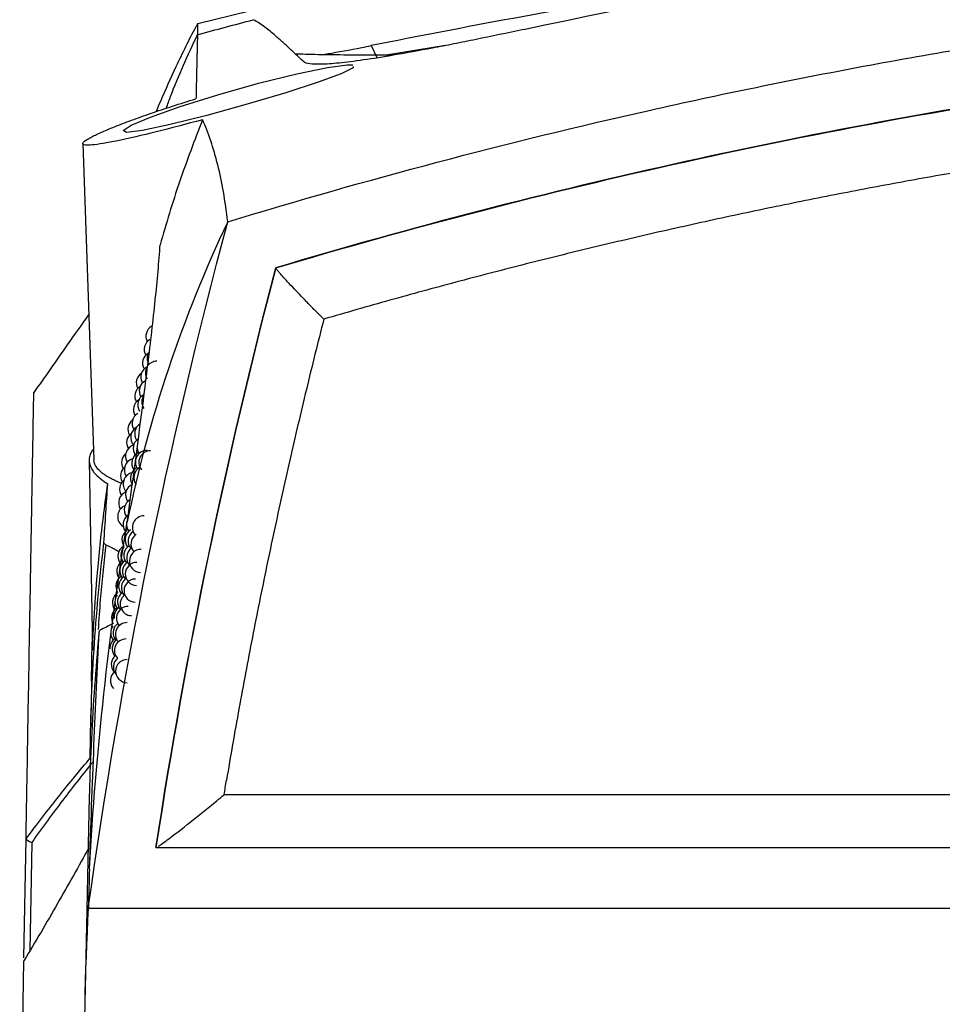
# Model space of a CAD drawing. Header units: millimetres. Extents: x -3.03 to 0.78, y -0.23 to 0.59.
# Tile 3 of 165: x 0.0754 to 0.1151, y -0.0834 to -0.0411. Entities that reach past the tile are written whole.
import ezdxf

# ---------------------------------------------------------------- set-up
doc = ezdxf.new("R2010")
doc.units = ezdxf.units.MM

msp = doc.modelspace()

# ---------------------------------------------------------------- linework, layer by layer
at = {"color": 7, "linetype": 'Continuous', "lineweight": 25}
for p, q in [((0.085286, -0.040689), (0.083065, -0.04123)), ((0.085453, -0.041055), (0.085451, -0.041051)), ((0.083054, -0.041687), (0.083054, -0.041693)), ((0.09052, -0.042165), (0.090761, -0.042682)), ((0.093705, -0.042165), (0.091161, -0.042574)), ((0.09148, -0.042577), (0.091336, -0.042577)), ((0.078126, -0.046377), (0.078601, -0.059966)), ((0.086416, -0.051722), (0.086416, -0.051717)), ((0.078399, -0.05999), (0.078542, -0.068144)), ((0.078504, -0.069488), (0.078535, -0.067776)), ((0.232202, -0.074363), (0.084198, -0.074363)), ((0.075597, -0.081382), (0.075687, -0.076255)), ((0.08127, -0.076636), (0.23513, -0.076636)), ((0.078412, -0.077567), (0.078413, -0.077538)), ((0.078359, -0.079188), (0.078368, -0.079188)), ((0.078361, -0.079239), (0.079813, -0.079239)), ((0.079813, -0.079239), (0.236587, -0.079239))]:
    msp.add_line(p, q, dxfattribs=at)
at = {"color": 9, "linetype": 'Continuous', "lineweight": 25}
msp.add_line((0.075932, -0.076415), (0.075853, -0.081074), dxfattribs=at)
at = {"color": 7, "linetype": 'Continuous', "lineweight": 25, "flags": 128}
for points in [[(0.089741, -0.043069), (0.089743, -0.04312), (0.089231, -0.043373), (0.088245, -0.043738), (0.086855, -0.04419), (0.085191, -0.044686), (0.083452, -0.045167), (0.081881, -0.045562), (0.080694, -0.045814), (0.08001, -0.045898), (0.079854, -0.045817), (0.080207, -0.04559), (0.081042, -0.045235), (0.082316, -0.044781), (0.083923, -0.044276), (0.085674, -0.043785), (0.087321, -0.04338), (0.088636, -0.04311), (0.08948, -0.042994), (0.089737, -0.042998), (0.089737, -0.042998)], [(0.080457, -0.059466), (0.080483, -0.059575), (0.080546, -0.059697)]]:
    msp.add_lwpolyline(points, dxfattribs=at)
at = {"color": 7, "linetype": 'Continuous', "lineweight": 25}
for centre, start, end in [((0.081339, -0.054656), 120.669451, 208.25216), ((0.081266, -0.055232), 120.220752, 208.985188), ((0.081193, -0.055816), 119.451697, 209.741148), ((0.081391, -0.055612), 145.213312, 211.04414), ((0.081314, -0.056226), 90, 211.811615), ((0.080926, -0.056656), 123.118207, 209.256997), ((0.081123, -0.056407), 118.300643, 210.49135), ((0.081054, -0.057006), 116.690542, 211.236218), ((0.080864, -0.057232), 122.820644, 209.98312), ((0.080803, -0.057816), 122.028379, 210.704294), ((0.080986, -0.057612), 117.103405, 211.976166), ((0.081164, -0.057476), 146.315533, 214.074027), ((0.080743, -0.058407), 120.936352, 211.420909), ((0.080563, -0.058656), 126.182278, 210.210805), ((0.080511, -0.059232), 125.891696, 210.903163), ((0.080685, -0.059006), 119.3732, 221.695728), ((0.080856, -0.058847), 121.641886, 213.442945), ((0.080793, -0.059476), 125.643392, 214.170586), ((0.08046, -0.059816), 107.313488, 211.591756), ((0.080731, -0.060112), 114.8133, 214.894929), ((0.080886, -0.060064), 90, 216.322528), ((0.081034, -0.060083), 90, 218.357419), ((0.080293, -0.060087), 129.829075, 210.416847), ((0.08041, -0.060407), 106.829998, 212.276936), ((0.08025, -0.060656), 129.928228, 211.080862), ((0.080671, -0.060755), 116.35161, 212.707478), ((0.08082, -0.06073), 118.738721, 217.881349), ((0.080207, -0.061232), 129.775508, 211.741911), ((0.080362, -0.061006), 105.65239, 220.965339), ((0.080166, -0.061816), 111.895933, 212.400314), ((0.080464, -0.061476), 115.316475, 214.94891), ((0.080411, -0.062112), 119.925624, 215.646104), ((0.080125, -0.062407), 111.587799, 238.907586), ((0.08036, -0.062755), 125.478788, 216.341352), ((0.080759, -0.062877), 90, 220.526777), ((0.08031, -0.063406), 119.056627, 212.627586), ((0.080442, -0.063403), 122.095916, 218.48099), ((0.080497, -0.06273), 172.175114, 217.767223), ((0.08057, -0.063466), 124.092161, 220.00553), ((0.080694, -0.063594), 122.315529, 221.611472), ((0.080133, -0.064112), 119.258426, 216.335595), ((0.080261, -0.064064), 138.107439, 217.727456), ((0.080388, -0.064083), 123.444186, 219.19382), ((0.080511, -0.064168), 125.353284, 229.27394), ((0.08063, -0.064319), 90, 267.202769), ((0.080213, -0.06473), 122.819842, 218.419035), ((0.08009, -0.064755), 125.785228, 217.006445), ((0.080334, -0.06477), 124.761874, 219.906106), ((0.080453, -0.064877), 90, 267.6752), ((0.080048, -0.065406), 122.222942, 211.294201), ((0.080166, -0.065403), 124.193412, 219.110114), ((0.080282, -0.065466), 126.050952, 219.476794), ((0.080397, -0.065594), 90, 267.900645), ((0.079897, -0.066112), 124.337557, 216.96117), ((0.080007, -0.066064), 143.497339, 218.346342), ((0.08012, -0.066083), 125.536877, 219.801058), ((0.080232, -0.066168), 127.313316, 268.416591), ((0.079861, -0.066755), 123.138069, 211.859368), ((0.079967, -0.06673), 125.048537, 186.273774), ((0.080074, -0.06677), 90, 220.492232), ((0.079826, -0.067406), 144.037712, 218.257984), ((0.079927, -0.067403), 126.415674, 219.686045), ((0.08003, -0.067466), 90, 221.184005), ((0.079792, -0.068064), 126.006136, 184.191157), ((0.079888, -0.068083), 127.755221, 220.356659), ((0.079987, -0.068168), 90, 221.712397), ((0.07985, -0.06877), 129.069038, 221.028232), ((0.079944, -0.068877), 131.211273, 219.915569), ((0.080038, -0.06905), 90, 269.237848), ((0.079813, -0.069466), 130.358883, 221.701108)]:
    msp.add_arc(centre, 0.0005, start, end, dxfattribs=at)
for points, knots in [([(0.0970674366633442, -0.0414703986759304), (0.106873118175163, -0.0393653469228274), (0.1168633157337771, -0.0377422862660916), (0.1296007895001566, -0.0363657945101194), (0.1321608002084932, -0.0361231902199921), (0.137306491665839, -0.0357050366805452), (0.1398943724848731, -0.0355293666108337), (0.1476827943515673, -0.0351062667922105), (0.1528836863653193, -0.0349637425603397), (0.1685123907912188, -0.0349579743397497), (0.178833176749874, -0.0355154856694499), (0.1941669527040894, -0.0371569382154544), (0.1992539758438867, -0.0378384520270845), (0.2055828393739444, -0.0388561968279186), (0.206848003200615, -0.0390682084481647), (0.2093684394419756, -0.0395075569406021), (0.2106242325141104, -0.0397349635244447), (0.214378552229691, -0.0404400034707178), (0.2168640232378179, -0.040940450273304), (0.2193326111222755, -0.0414703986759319)], [0, 0, 0, 0, 0.2500000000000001, 0.2500000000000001, 0.3125000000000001, 0.3125000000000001, 0.3750000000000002, 0.3750000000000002, 0.5000000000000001, 0.5000000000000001, 0.75, 0.75, 0.8749999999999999, 0.8749999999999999, 0.90625, 0.90625, 0.9375, 0.9375, 1, 1, 1, 1]), ([(0.0843535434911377, -0.0497367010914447), (0.0903186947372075, -0.0479205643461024), (0.0963549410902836, -0.0463236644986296), (0.103989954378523, -0.0446041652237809), (0.1055222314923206, -0.0442739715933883), (0.108588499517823, -0.0436429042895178), (0.1101231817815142, -0.0433418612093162), (0.1147318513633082, -0.0424819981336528), (0.1178104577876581, -0.0419664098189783), (0.1332340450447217, -0.0396744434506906), (0.1456702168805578, -0.0387515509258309), (0.1644724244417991, -0.038751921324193), (0.1707188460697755, -0.0389839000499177), (0.1831656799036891, -0.0399052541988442), (0.1893668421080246, -0.0405948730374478), (0.1986351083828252, -0.0419736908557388), (0.2017189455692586, -0.0424907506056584), (0.2063362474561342, -0.0433533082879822), (0.2078742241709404, -0.0436554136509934), (0.2109387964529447, -0.0442869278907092), (0.2124664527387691, -0.0446165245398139), (0.2200817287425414, -0.0463332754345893), (0.2261004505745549, -0.0479263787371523), (0.2320465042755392, -0.0497367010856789)], [0, 0, 0, 0, 0.1250000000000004, 0.1250000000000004, 0.1562500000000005, 0.1562500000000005, 0.1875000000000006, 0.1875000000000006, 0.2500000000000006, 0.2500000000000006, 0.5000000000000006, 0.5000000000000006, 0.6250000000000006, 0.6250000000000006, 0.7500000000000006, 0.7500000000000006, 0.8125000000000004, 0.8125000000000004, 0.8437500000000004, 0.8437500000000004, 0.8750000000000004, 0.8750000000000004, 1, 1, 1, 1]), ([(0.1032889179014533, -0.0398912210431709), (0.1031120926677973, -0.0399167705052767), (0.0988288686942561, -0.0405356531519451), (0.0945870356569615, -0.0413675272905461), (0.0905203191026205, -0.0421650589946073)], [0, 0, 0, 0, 0.0412832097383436, 0.9999999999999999, 0.9999999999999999, 0.9999999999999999, 0.9999999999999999]), ([(0.0830649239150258, -0.0412172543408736), (0.0830383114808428, -0.0412649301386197), (0.0826988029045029, -0.0418731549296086), (0.0821660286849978, -0.0429891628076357), (0.0816031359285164, -0.0442024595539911), (0.0813389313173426, -0.0448546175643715), (0.0812800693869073, -0.0449999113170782)], [0, 0, 0, 0, 0.0389930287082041, 0.4974542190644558, 0.8880382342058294, 1, 1, 1, 1]), ([(0.0830539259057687, -0.0416928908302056), (0.0834534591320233, -0.041585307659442), (0.0842524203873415, -0.0413701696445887), (0.0850529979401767, -0.0411602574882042), (0.0854532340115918, -0.0410553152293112)], [0, 0, 0, 0, 0.5000658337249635, 1, 1, 1, 1]), ([(0.083061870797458, -0.0412155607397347), (0.0830619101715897, -0.0412156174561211), (0.0830620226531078, -0.0412157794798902), (0.083062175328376, -0.0412170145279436), (0.0830624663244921, -0.0412207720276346), (0.0830625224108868, -0.0412317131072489), (0.0830619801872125, -0.0412595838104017), (0.0830608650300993, -0.0413096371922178), (0.0830591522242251, -0.0413911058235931), (0.0830568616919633, -0.0415110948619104), (0.083054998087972, -0.04162636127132), (0.0830540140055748, -0.0416872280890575)], [0, 0, 0, 0, 0.0167202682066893, 0.0477653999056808, 0.0788912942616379, 0.176912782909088, 0.2971289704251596, 0.4395421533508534, 0.6041554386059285, 0.790972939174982, 1, 1, 1, 1]), ([(0.0876215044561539, -0.0428666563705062), (0.0875596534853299, -0.0428082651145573), (0.08743442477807, -0.042690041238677), (0.0872542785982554, -0.0425196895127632), (0.0870767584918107, -0.0423525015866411), (0.0869026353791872, -0.0421898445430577), (0.0867316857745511, -0.0420322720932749), (0.0865639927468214, -0.0418805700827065), (0.0863779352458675, -0.0417165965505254), (0.0861712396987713, -0.0415408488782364), (0.0859407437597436, -0.0413592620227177), (0.0856998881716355, -0.041188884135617), (0.0855405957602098, -0.0411003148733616), (0.0854577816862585, -0.0410542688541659)], [0, 0, 0, 0, 0.0667692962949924, 0.1351867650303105, 0.2052525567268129, 0.2769668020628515, 0.3503296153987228, 0.4253410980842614, 0.5020013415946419, 0.6103607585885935, 0.7294805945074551, 0.8593604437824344, 0.9999999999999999, 0.9999999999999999, 0.9999999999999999, 0.9999999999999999]), ([(0.2299845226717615, -0.0517171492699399), (0.2183126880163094, -0.0482342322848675), (0.2064512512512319, -0.0456174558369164), (0.1883759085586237, -0.0429859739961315), (0.1823254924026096, -0.0423289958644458), (0.1702077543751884, -0.0414558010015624), (0.1641351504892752, -0.0412386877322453), (0.1550055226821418, -0.0412441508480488), (0.1519581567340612, -0.0413011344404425), (0.1458882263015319, -0.0415248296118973), (0.1428617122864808, -0.0416914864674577), (0.1338073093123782, -0.0423545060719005), (0.1278045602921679, -0.0430139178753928), (0.1098951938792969, -0.0456334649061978), (0.098087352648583, -0.0482342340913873), (0.086415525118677, -0.0517171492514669)], [0, 0, 0, 0, 0.25, 0.25, 0.375, 0.375, 0.5, 0.5, 0.5625, 0.5625, 0.625, 0.625, 0.75, 0.75, 1, 1, 1, 1]), ([(0.0864161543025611, -0.0517215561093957), (0.0980878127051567, -0.0482387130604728), (0.109895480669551, -0.0456379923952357), (0.1278046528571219, -0.043018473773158), (0.1338073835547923, -0.0423590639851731), (0.1428617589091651, -0.0416960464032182), (0.145888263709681, -0.0415293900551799), (0.1519581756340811, -0.0413056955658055), (0.1550055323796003, -0.0412487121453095), (0.164135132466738, -0.0412432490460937), (0.1702077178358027, -0.0414603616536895), (0.1823254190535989, -0.0423335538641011), (0.188375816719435, -0.0429905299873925), (0.2064509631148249, -0.0456219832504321), (0.2183122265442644, -0.0482387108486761), (0.2299838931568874, -0.0517215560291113)], [2.9319546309e-06, 2.9319546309e-06, 2.9319546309e-06, 2.9319546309e-06, 0.25, 0.25, 0.375, 0.375, 0.4375, 0.4375, 0.5, 0.5, 0.625, 0.625, 0.75, 0.75, 0.9999970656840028, 0.9999970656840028, 0.9999970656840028, 0.9999970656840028]), ([(0.0970674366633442, -0.0414703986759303), (0.0963603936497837, -0.0416221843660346), (0.0956807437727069, -0.0417653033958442), (0.0947017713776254, -0.0419662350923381), (0.09438222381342, -0.0420309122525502), (0.0937569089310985, -0.0421554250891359), (0.0934501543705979, -0.0422154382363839), (0.0925706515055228, -0.0423840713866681), (0.0920318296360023, -0.0424826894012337), (0.0910412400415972, -0.042653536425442), (0.090588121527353, -0.0427258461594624), (0.0897918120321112, -0.0428405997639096), (0.0894440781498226, -0.0428838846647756), (0.0889901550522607, -0.0429294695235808), (0.0888500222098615, -0.0429414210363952), (0.088595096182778, -0.0429588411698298), (0.0884797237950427, -0.0429643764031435), (0.0879585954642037, -0.0429773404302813), (0.0877168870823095, -0.0429413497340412), (0.0876215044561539, -0.0428666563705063)], [0, 0, 0, 0, 0.1250000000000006, 0.1250000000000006, 0.1875000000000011, 0.1875000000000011, 0.2500000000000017, 0.2500000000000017, 0.3750000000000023, 0.3750000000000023, 0.500000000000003, 0.500000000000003, 0.6250000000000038, 0.6250000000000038, 0.6875000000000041, 0.6875000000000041, 0.7500000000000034, 0.7500000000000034, 1, 1, 1, 1]), ([(0.083053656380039, -0.041693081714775), (0.0830528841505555, -0.041725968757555), (0.0830513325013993, -0.0417920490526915), (0.0830486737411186, -0.0419039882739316), (0.0830457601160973, -0.0420261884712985), (0.0830425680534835, -0.0421598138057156), (0.0830391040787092, -0.0423048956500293), (0.0830353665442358, -0.04246177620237), (0.0830313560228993, -0.0426307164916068), (0.0830270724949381, -0.0428120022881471), (0.0830225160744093, -0.0430059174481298), (0.0830176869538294, -0.0432127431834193), (0.0830125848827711, -0.0434327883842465), (0.0830072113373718, -0.0436662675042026), (0.0830015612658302, -0.0439137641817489), (0.0829956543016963, -0.0441744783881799), (0.0829915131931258, -0.044359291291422), (0.0829894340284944, -0.0444520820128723)], [0, 0, 0, 0, 0.0625807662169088, 0.125744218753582, 0.1894905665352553, 0.2538200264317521, 0.3187328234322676, 0.3842291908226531, 0.4503093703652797, 0.5169736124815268, 0.5842221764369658, 0.6520553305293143, 0.7204733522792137, 0.7894765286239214, 0.8590651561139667, 0.9292395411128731, 0.9999999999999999, 0.9999999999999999, 0.9999999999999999, 0.9999999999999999]), ([(0.088382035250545, -0.0425551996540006), (0.088477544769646, -0.0425404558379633), (0.0889579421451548, -0.042466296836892), (0.0897464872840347, -0.0423171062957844), (0.0903837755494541, -0.0421918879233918), (0.0905203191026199, -0.0421650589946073)], [0, 0, 0, 0, 0.1631668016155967, 0.8207025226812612, 0.9999999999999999, 0.9999999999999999, 0.9999999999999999, 0.9999999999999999]), ([(0.0913360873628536, -0.0425766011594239), (0.0908856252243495, -0.0425762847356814), (0.0899884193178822, -0.0425756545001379), (0.0886947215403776, -0.0425640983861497), (0.087718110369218, -0.0425458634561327), (0.0873606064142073, -0.0425281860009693), (0.0872575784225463, -0.0425230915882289)], [0, 0, 0, 0, 0.2971769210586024, 0.5919007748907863, 0.8823911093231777, 1, 1, 1, 1]), ([(0.2279155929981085, -0.0539220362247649), (0.2274011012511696, -0.0537727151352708), (0.2263723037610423, -0.0534741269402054), (0.2248257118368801, -0.0530389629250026), (0.2232770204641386, -0.0526132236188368), (0.2217259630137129, -0.0521978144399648), (0.2201726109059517, -0.0517924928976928), (0.2186169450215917, -0.0513973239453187), (0.2170589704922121, -0.0510122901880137), (0.2154986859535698, -0.0506373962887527), (0.2139360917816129, -0.0502726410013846), (0.2123711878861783, -0.0499180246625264), (0.2108039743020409, -0.0495735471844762), (0.2092344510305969, -0.0492392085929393), (0.2076626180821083, -0.0489150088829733), (0.2060884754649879, -0.0486009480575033), (0.2045120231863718, -0.0482970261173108), (0.2029332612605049, -0.0480032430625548), (0.2013521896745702, -0.047719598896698), (0.1997688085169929, -0.0474460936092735), (0.1981831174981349, -0.0471827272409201), (0.1965951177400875, -0.046929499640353), (0.1950048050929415, -0.0466864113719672), (0.191027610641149, -0.0461046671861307), (0.184649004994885, -0.0453075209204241), (0.1758479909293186, -0.0445242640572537), (0.1670235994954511, -0.044054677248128), (0.1581842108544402, -0.0438989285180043), (0.1493454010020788, -0.0440557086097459), (0.140522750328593, -0.0445262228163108), (0.1317238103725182, -0.0453103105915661), (0.1249038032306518, -0.046163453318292), (0.1200466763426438, -0.0468877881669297), (0.1171380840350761, -0.047356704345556), (0.1142373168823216, -0.0478596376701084), (0.111344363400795, -0.0483965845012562), (0.1084592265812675, -0.0489675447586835), (0.1055819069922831, -0.0495725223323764), (0.1027124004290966, -0.0502115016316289), (0.0998507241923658, -0.050884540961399), (0.0969968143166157, -0.0515914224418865), (0.0941509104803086, -0.0523329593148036), (0.0913121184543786, -0.0531061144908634), (0.0894271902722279, -0.0536500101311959), (0.0884844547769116, -0.0539220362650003)], [0, 0, 0, 0, 0.0113745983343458, 0.0227450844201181, 0.0341119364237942, 0.0454756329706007, 0.0568366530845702, 0.0681954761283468, 0.0795525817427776, 0.090908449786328, 0.1022635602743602, 0.1136183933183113, 0.1249734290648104, 0.1363291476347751, 0.1476860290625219, 0.1590445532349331, 0.170405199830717, 0.1817684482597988, 0.1931347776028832, 0.2045046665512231, 0.2158785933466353, 0.2272570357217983, 0.2386404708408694, 0.250029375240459, 0.3125821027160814, 0.3750609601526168, 0.4375455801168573, 0.500115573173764, 0.5626759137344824, 0.6251486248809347, 0.6876132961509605, 0.7501495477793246, 0.771012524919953, 0.7918580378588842, 0.8126890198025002, 0.833508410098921, 0.854319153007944, 0.8751241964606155, 0.8959264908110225, 0.9167289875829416, 0.9375346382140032, 0.9583463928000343, 0.9791671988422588, 1, 1, 1, 1]), ([(0.0832720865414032, -0.0453491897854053), (0.0825703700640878, -0.0455409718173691), (0.081906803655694, -0.0457153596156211), (0.0806582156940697, -0.0460260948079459), (0.0801067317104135, -0.0461540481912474), (0.0793971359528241, -0.0463001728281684), (0.0791861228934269, -0.0463399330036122), (0.0788185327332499, -0.0464008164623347), (0.0786610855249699, -0.0464221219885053), (0.0784017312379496, -0.0464452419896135), (0.0783035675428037, -0.0464466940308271), (0.0781688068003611, -0.0464300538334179), (0.0781319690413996, -0.0464118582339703), (0.0781221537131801, -0.0463556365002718), (0.0781489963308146, -0.0463182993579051), (0.0782631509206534, -0.0462261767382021), (0.0783515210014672, -0.0461708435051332), (0.0785860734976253, -0.0460449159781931), (0.078730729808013, -0.045974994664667), (0.0790724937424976, -0.0458221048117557), (0.0792717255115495, -0.0457383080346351), (0.0797131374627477, -0.0455620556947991), (0.0799544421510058, -0.0454698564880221), (0.0804769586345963, -0.0452778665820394), (0.0807608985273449, -0.0451771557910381), (0.0813550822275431, -0.044973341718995), (0.0816647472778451, -0.044870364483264), (0.0823087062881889, -0.0446625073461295), (0.0826446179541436, -0.0445571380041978), (0.0829894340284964, -0.0444520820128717)], [0, 0, 0, 0, 0.1250000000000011, 0.1250000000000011, 0.2500000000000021, 0.2500000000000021, 0.3125000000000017, 0.3125000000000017, 0.3750000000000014, 0.3750000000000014, 0.437500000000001, 0.437500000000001, 0.5000000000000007, 0.5000000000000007, 0.5625000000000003, 0.5625000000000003, 0.6249999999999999, 0.6249999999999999, 0.6874999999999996, 0.6874999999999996, 0.7499999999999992, 0.7499999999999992, 0.8124999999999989, 0.8124999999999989, 0.8749999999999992, 0.8749999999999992, 0.9374999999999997, 0.9374999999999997, 1, 1, 1, 1]), ([(0.0832720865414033, -0.0453491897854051), (0.0829244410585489, -0.0462365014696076), (0.082588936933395, -0.0471243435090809), (0.081978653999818, -0.0489166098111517), (0.0817047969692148, -0.0498199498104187), (0.0814513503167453, -0.0507263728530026)], [0, 0, 0, 0, 0.5, 0.5, 1, 1, 1, 1]), ([(0.0843535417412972, -0.0497367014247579), (0.084252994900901, -0.0488379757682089), (0.0841094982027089, -0.0480242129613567), (0.0837441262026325, -0.0465634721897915), (0.0835208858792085, -0.0459168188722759), (0.0832720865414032, -0.0453491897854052)], [0, 0, 0, 0, 0.5, 0.5, 1, 1, 1, 1]), ([(0.0843535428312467, -0.0497366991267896), (0.0833759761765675, -0.0517977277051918), (0.0825262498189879, -0.0539071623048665), (0.0810829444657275, -0.05822170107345), (0.0804941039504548, -0.0604123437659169), (0.0800381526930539, -0.0626364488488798)], [0, 0, 0, 0, 0.5, 0.5, 1, 1, 1, 1]), ([(0.0800381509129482, -0.0626364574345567), (0.0802064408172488, -0.0613820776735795), (0.0803663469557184, -0.0601921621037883), (0.08066271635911, -0.0579435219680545), (0.0807991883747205, -0.056884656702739), (0.0810428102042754, -0.0548977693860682), (0.0811499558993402, -0.0539698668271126), (0.081328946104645, -0.0522481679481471), (0.0814013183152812, -0.051453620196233), (0.0814513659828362, -0.0507263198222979)], [0, 0, 0, 0, 0.25, 0.25, 0.5, 0.5, 0.75, 0.75, 1, 1, 1, 1]), ([(0.0884844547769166, -0.0539220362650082), (0.0884656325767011, -0.0539038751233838), (0.0884256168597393, -0.0538652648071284), (0.0883623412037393, -0.053803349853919), (0.0882922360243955, -0.0537343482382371), (0.0882152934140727, -0.0536580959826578), (0.0881113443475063, -0.0535542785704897), (0.0879736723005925, -0.0534149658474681), (0.0878216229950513, -0.0532601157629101), (0.0876612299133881, -0.0530944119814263), (0.0874613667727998, -0.0528873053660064), (0.0872067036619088, -0.0526184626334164), (0.0869439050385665, -0.0523388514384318), (0.0867443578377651, -0.0521179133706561), (0.0866116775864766, -0.0519690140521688), (0.0865314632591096, -0.0518756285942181), (0.0864774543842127, -0.0518106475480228), (0.086443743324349, -0.0517676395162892), (0.0864218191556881, -0.0517364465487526), (0.086417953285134, -0.0517262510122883), (0.086416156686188, -0.0517215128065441)], [0, 0, 0, 0, 0.0197438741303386, 0.0419751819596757, 0.0668870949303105, 0.0946385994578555, 0.1253437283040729, 0.181480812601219, 0.250509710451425, 0.3032244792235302, 0.3757491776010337, 0.5000462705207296, 0.6389681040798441, 0.7491955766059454, 0.8162010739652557, 0.8741360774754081, 0.9114139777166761, 0.9448963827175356, 0.9743915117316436, 1, 1, 1, 1]), ([(0.0783825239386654, -0.0537094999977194), (0.0780747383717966, -0.0541490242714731), (0.0772876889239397, -0.0552729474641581), (0.0765006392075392, -0.0563968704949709), (0.0760213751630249, -0.0570812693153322)], [0, 0, 0, 0, 0.3910625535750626, 1, 1, 1, 1]), ([(0.0884844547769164, -0.0539220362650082), (0.088356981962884, -0.0544258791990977), (0.088102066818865, -0.0554334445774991), (0.0877320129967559, -0.0569476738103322), (0.0873710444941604, -0.058463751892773), (0.0870200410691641, -0.0599819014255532), (0.0866787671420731, -0.061502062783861), (0.0863472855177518, -0.0630242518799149), (0.0860255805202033, -0.0645484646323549), (0.0857136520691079, -0.066074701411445), (0.0854115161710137, -0.0676029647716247), (0.0851191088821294, -0.0691332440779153), (0.0848366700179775, -0.0706655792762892), (0.0845633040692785, -0.0721998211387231), (0.0843893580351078, -0.073224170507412), (0.084302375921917, -0.0737363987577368)], [0, 0, 0, 0, 0.0769645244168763, 0.1539106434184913, 0.2308414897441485, 0.3077601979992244, 0.3846699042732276, 0.4615737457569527, 0.5384748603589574, 0.6153763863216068, 0.6922814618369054, 0.7691932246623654, 0.8461148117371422, 0.9230493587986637, 1, 1, 1, 1]), ([(0.0756866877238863, -0.0762554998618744), (0.0757019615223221, -0.0753804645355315), (0.0757329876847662, -0.0736029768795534), (0.0757755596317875, -0.0711640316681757), (0.0758153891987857, -0.0688821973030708), (0.0758517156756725, -0.0668010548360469), (0.0758845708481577, -0.0649187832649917), (0.0759139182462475, -0.0632374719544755), (0.075939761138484, -0.0617569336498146), (0.0759621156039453, -0.0604762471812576), (0.0759846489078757, -0.0591853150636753), (0.0760047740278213, -0.0580323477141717), (0.0760175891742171, -0.0572981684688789), (0.076022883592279, -0.0569948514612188), (0.0760213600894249, -0.0570821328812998), (0.0760213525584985, -0.057082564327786)], [0, 0, 0, 0, 0.0702961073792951, 0.1427947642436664, 0.2153230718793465, 0.2879406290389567, 0.3605880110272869, 0.4330866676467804, 0.5056149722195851, 0.5782325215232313, 0.650879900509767, 0.766856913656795, 0.8829554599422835, 0.999421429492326, 1, 1, 1, 1]), ([(0.0785849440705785, -0.0595060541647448), (0.0785379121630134, -0.0595686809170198), (0.0784415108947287, -0.0596970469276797), (0.0783955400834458, -0.0598977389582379), (0.0783990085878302, -0.0600692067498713), (0.0784353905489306, -0.0602062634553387), (0.0784912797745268, -0.0603411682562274), (0.0785982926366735, -0.0605086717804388), (0.0787887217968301, -0.0607087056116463), (0.0789969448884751, -0.0608736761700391), (0.0791491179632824, -0.060970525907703), (0.0792000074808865, -0.0610029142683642)], [0, 0, 0, 0, 0.12738357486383, 0.2610980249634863, 0.3967429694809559, 0.4648901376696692, 0.5305483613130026, 0.6624006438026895, 0.7961419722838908, 0.9318260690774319, 1, 1, 1, 1]), ([(0.0797881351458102, -0.0609784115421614), (0.0797644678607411, -0.0609695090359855), (0.0796632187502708, -0.0609314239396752), (0.0795041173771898, -0.0608601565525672), (0.079293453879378, -0.0607555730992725), (0.0790943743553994, -0.0606367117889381), (0.0789144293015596, -0.0605028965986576), (0.0787721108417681, -0.0603642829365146), (0.0786714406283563, -0.060222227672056), (0.0786123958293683, -0.0600888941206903), (0.0786070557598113, -0.0600034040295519), (0.0786047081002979, -0.0599658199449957)], [0, 0, 0, 0, 0.0304955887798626, 0.1304607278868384, 0.230824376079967, 0.3609961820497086, 0.4920277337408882, 0.6257350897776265, 0.7603536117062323, 0.8946440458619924, 0.9999999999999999, 0.9999999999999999, 0.9999999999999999, 0.9999999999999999]), ([(0.0785417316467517, -0.0681437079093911), (0.0785417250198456, -0.0681443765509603), (0.0785416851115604, -0.0681484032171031), (0.0785420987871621, -0.0681426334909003), (0.0785430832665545, -0.068124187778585), (0.0785448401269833, -0.0680860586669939), (0.0785484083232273, -0.0680058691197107), (0.0785544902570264, -0.0678688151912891), (0.0785633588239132, -0.0676779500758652), (0.078573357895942, -0.0674742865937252), (0.078587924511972, -0.0671938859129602), (0.0786084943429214, -0.0668292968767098), (0.0786366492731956, -0.0663806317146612), (0.0786715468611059, -0.0658764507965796), (0.078714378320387, -0.0653187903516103), (0.0787839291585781, -0.0645047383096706), (0.0788853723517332, -0.0634793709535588), (0.0790280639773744, -0.0622430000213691), (0.0791426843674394, -0.0614163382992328), (0.0792000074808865, -0.0610029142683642)], [0, 0, 0, 0, 0.0018474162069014, 0.0111254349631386, 0.0206819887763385, 0.0332816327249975, 0.0462264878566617, 0.0761112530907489, 0.1068356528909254, 0.1369381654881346, 0.167148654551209, 0.2279590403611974, 0.2894061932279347, 0.3509163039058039, 0.4318677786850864, 0.512855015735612, 0.6749821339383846, 0.837454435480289, 1, 1, 1, 1]), ([(0.0784127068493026, -0.0775375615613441), (0.0785517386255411, -0.0750273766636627), (0.0787589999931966, -0.0725218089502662), (0.0793030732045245, -0.0675462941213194), (0.0796396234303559, -0.065078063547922), (0.0800381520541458, -0.0626364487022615)], [0, 0, 0, 0, 0.5, 0.5, 1, 1, 1, 1]), ([(0.0784438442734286, -0.0728067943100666), (0.0784571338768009, -0.0712523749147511), (0.0785123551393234, -0.0697000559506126), (0.0787097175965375, -0.0666015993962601), (0.0788503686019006, -0.0650611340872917), (0.0790359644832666, -0.0635331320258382)], [0, 0, 0, 0, 0.5, 0.5, 1, 1, 1, 1]), ([(0.0791167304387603, -0.063618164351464), (0.0792025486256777, -0.0636590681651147), (0.0793513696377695, -0.0637300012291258), (0.0795367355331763, -0.063829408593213), (0.0796352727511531, -0.0638879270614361), (0.0796802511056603, -0.0639146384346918)], [0, 0, 0, 0, 0.4254104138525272, 0.7377225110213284, 1, 1, 1, 1]), ([(0.0794293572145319, -0.0669985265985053), (0.0793565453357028, -0.0670401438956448), (0.0792026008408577, -0.067128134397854), (0.0790260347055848, -0.0672119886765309), (0.0789329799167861, -0.0672561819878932)], [0, 0, 0, 0, 0.4729748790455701, 1, 1, 1, 1]), ([(0.0788259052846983, -0.0673643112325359), (0.0788224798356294, -0.0674007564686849), (0.078749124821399, -0.0681812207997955), (0.0786221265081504, -0.0697114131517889), (0.0784888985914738, -0.0719803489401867), (0.0784160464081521, -0.0736190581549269), (0.0784048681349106, -0.0745067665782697), (0.0784034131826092, -0.0746223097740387)], [0, 0, 0, 0, 0.0151515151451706, 0.3244653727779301, 0.6342474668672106, 0.9523940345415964, 1, 1, 1, 1]), ([(0.0785038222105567, -0.0694879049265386), (0.0784995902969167, -0.0697187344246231), (0.0784876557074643, -0.0703697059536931), (0.0784734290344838, -0.0710691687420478), (0.0784642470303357, -0.0715206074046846)], [0, 0, 0, 0, 0.3545923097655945, 1, 1, 1, 1]), ([(0.0756875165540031, -0.0762629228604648), (0.0761620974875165, -0.0756309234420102), (0.076633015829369, -0.0750178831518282), (0.0773271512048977, -0.0741424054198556), (0.0775556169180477, -0.0738590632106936), (0.0780057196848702, -0.0733123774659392), (0.0782278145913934, -0.0730485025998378), (0.0784439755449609, -0.072798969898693)], [0, 0, 0, 0, 0.4999999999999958, 0.4999999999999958, 0.7499999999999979, 0.7499999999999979, 1, 1, 1, 1]), ([(0.078553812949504, -0.0729639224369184), (0.0783478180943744, -0.0732119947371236), (0.0781360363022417, -0.0734749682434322), (0.0777069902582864, -0.0740201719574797), (0.0774895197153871, -0.0743026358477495), (0.0768296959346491, -0.0751747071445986), (0.0763820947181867, -0.0757860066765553), (0.0759320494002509, -0.0764150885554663)], [0, 0, 0, 0, 0.2500000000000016, 0.2500000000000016, 0.5000000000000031, 0.5000000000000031, 1, 1, 1, 1]), ([(0.0819718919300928, -0.0761451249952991), (0.0822930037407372, -0.0758999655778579), (0.0826495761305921, -0.0756204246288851), (0.0832038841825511, -0.0751783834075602), (0.0833928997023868, -0.0750264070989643), (0.0836859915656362, -0.0747879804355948), (0.0837852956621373, -0.0747067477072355), (0.0839889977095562, -0.0745386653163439), (0.0840944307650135, -0.0744509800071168), (0.0841979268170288, -0.0743634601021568)], [0, 0, 0, 0, 0.4999999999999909, 0.4999999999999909, 0.749999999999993, 0.749999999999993, 0.8749999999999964, 0.8749999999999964, 1, 1, 1, 1]), ([(0.0783999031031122, -0.0746222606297), (0.0783612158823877, -0.0764350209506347), (0.0783050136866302, -0.0790684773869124), (0.0782417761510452, -0.082042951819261), (0.0782220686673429, -0.0829699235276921)], [0, 0, 0, 0, 0.6883578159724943, 1, 1, 1, 1]), ([(0.0813608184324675, -0.0765889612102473), (0.0813921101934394, -0.0765694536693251), (0.0815305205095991, -0.076483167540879), (0.0817793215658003, -0.0762925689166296), (0.0819718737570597, -0.0761450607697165)], [0, 0, 0, 0, 0.2260796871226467, 1, 1, 1, 1]), ([(0.0783747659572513, -0.0766555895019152), (0.077955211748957, -0.0774317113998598), (0.0775090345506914, -0.0782293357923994), (0.0765776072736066, -0.0798523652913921), (0.0760931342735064, -0.0806762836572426), (0.0755950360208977, -0.0815062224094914)], [0, 0, 0, 0, 0.5, 0.5, 1, 1, 1, 1])]:
    msp.add_open_spline(points, degree=3, knots=knots, dxfattribs=at)
at = {"color": 9, "linetype": 'Continuous', "lineweight": 25}
for points, knots in [([(0.0817136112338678, -0.0448553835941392), (0.0817739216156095, -0.0446868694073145), (0.0821594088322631, -0.0436097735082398), (0.0826446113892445, -0.0425670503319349), (0.0830539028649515, -0.0416874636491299)], [0, 0, 0, 0, 0.1564523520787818, 1, 1, 1, 1]), ([(0.0791167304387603, -0.063618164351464), (0.0791128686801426, -0.0636516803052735), (0.0790224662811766, -0.0644362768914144), (0.0788955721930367, -0.0656503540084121), (0.0788134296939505, -0.0668386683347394), (0.0787838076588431, -0.0672671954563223)], [0, 0, 0, 0, 0.0277401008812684, 0.6493859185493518, 1, 1, 1, 1])]:
    msp.add_open_spline(points, degree=3, knots=knots, dxfattribs=at)
at = {"color": 7, "linetype": 'Continuous', "lineweight": 25}
for points in [[(0.0783614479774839, -0.0792394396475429), (0.0797604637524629, -0.0692896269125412), (0.0817597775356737, -0.0594457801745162), (0.0843535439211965, -0.0497366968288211)], [(0.0864155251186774, -0.0517171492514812), (0.0842712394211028, -0.0599288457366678), (0.0825533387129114, -0.0682482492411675), (0.0812700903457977, -0.0766363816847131)], [(0.0812709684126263, -0.0766394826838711), (0.0825541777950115, -0.0682517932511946), (0.0842719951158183, -0.0599328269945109), (0.0864161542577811, -0.051721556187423)], [(0.0790359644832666, -0.0635331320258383), (0.0790880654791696, -0.0626654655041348), (0.0791427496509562, -0.061822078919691), (0.0792000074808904, -0.061002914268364)], [(0.0790359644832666, -0.0635331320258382), (0.0790341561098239, -0.0635632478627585), (0.0790619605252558, -0.0635928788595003), (0.0791167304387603, -0.063618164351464)], [(0.0789329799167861, -0.0672561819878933), (0.0788647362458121, -0.0672879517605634), (0.0788278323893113, -0.0673255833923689), (0.0788259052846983, -0.0673643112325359)], [(0.0784128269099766, -0.0775376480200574), (0.0785354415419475, -0.0738849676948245), (0.0786702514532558, -0.0704923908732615), (0.0788259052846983, -0.0673643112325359)], [(0.0784439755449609, -0.072798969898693), (0.0784439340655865, -0.0728012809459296), (0.0784438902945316, -0.0728038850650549), (0.0784438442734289, -0.0728067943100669)], [(0.0841979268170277, -0.0743634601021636), (0.0842324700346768, -0.074154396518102), (0.084267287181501, -0.0739453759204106), (0.0843023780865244, -0.0737363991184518)], [(0.0756866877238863, -0.0762554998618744), (0.075686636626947, -0.0762584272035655), (0.0756869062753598, -0.0762609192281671), (0.0756875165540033, -0.0762629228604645)], [(0.0756875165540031, -0.0762629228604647), (0.0756974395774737, -0.0762955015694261), (0.0757949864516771, -0.0763546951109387), (0.0759320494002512, -0.0764150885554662)], [(0.078411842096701, -0.0775669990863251), (0.0783961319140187, -0.0781018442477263), (0.0783776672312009, -0.0786422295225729), (0.078368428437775, -0.0791881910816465)], [(0.07835660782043, -0.07923585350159), (0.0782155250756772, -0.0820095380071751), (0.0781569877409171, -0.0847872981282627), (0.0781813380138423, -0.0875691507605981)], [(0.0783590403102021, -0.0791881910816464), (0.0783582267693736, -0.0792040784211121), (0.0783574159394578, -0.0792199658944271), (0.07835660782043, -0.07923585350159)], [(0.078368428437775, -0.0791881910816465), (0.0783661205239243, -0.0792041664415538), (0.0783638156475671, -0.0792201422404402), (0.078361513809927, -0.0792361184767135)], [(0.0754148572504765, -0.0918286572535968), (0.075480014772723, -0.0880957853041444), (0.0755401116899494, -0.0846528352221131), (0.0755950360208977, -0.0815062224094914)]]:
    msp.add_open_spline(points, degree=3, dxfattribs=at)

doc.saveas('drawing.dxf')
